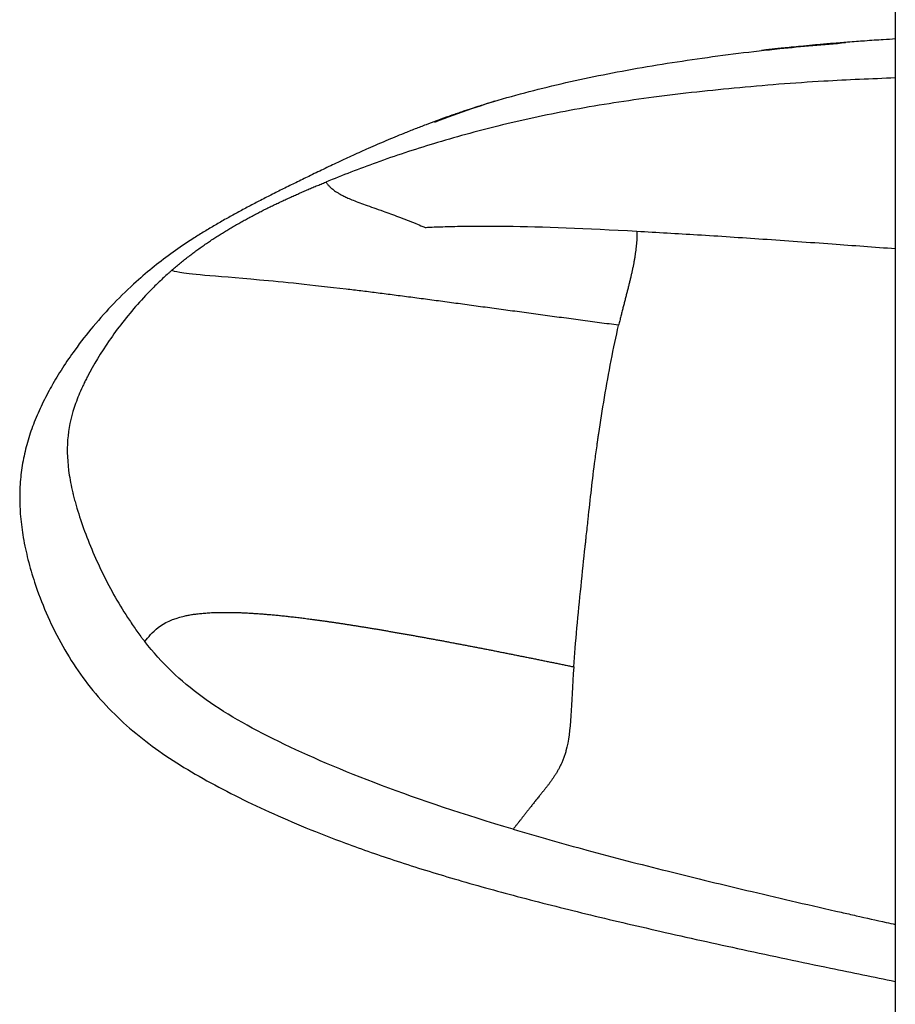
# Paper-space layout '_Right' of a CAD drawing. Header units: millimetres. Extents: x -152 to 619, y 0 to 682.
# Tile 2 of 10: x -152 to -34, y 263 to 395. Entities that reach past the tile are written whole.
import ezdxf

# ---------------------------------------------------------------- set-up
doc = ezdxf.new("R2010")
doc.units = ezdxf.units.MM

psp = doc.layouts.new('_Right')

# ---------------------------------------------------------------- linework, layer by layer
at = {"color": 7, "linetype": 'Continuous', "lineweight": 25}
psp.add_line((-34, 421.21), (-34, 5), dxfattribs=at)
for points, knots in [([(-34, 392.76), (-34.53, 392.73), (-35.8, 392.65), (-37.89, 392.51), (-40.13, 392.34), (-42.01, 392.19), (-43.39, 392.08), (-44.3, 391.99), (-45.16, 391.92), (-46.28, 391.81), (-47.53, 391.69), (-48.68, 391.58), (-49.64, 391.48), (-50.43, 391.39), (-51, 391.33), (-51.41, 391.28), (-51.69, 391.25), (-51.88, 391.22), (-51.98, 391.21), (-51.98, 391.21), (-51.98, 391.21)], [0, 0, 0, 0, 0.043297, 0.103699, 0.151384, 0.186955, 0.201417, 0.214538, 0.227198, 0.240324, 0.270962, 0.311154, 0.363438, 0.429666, 0.511592, 0.589703, 0.680149, 0.784125, 0.902934, 1, 1, 1, 1]), ([(-95.8, 381.62), (-94.15, 382.24), (-89.41, 384.01), (-81.24, 386.28), (-71.14, 388.47), (-60.51, 390.18), (-50.27, 391.46), (-43.61, 392.02), (-40.67, 392.27)], [0, 0, 0, 0, 0.0934441, 0.2694067, 0.4509464, 0.6440583, 0.8424842, 1, 1, 1, 1]), ([(-34, 387.54), (-37.2, 387.4), (-44.42, 387.11), (-55.46, 386.23), (-66.85, 384.98), (-77.43, 383.31), (-87.06, 381.23), (-95.71, 378.85), (-103.42, 376.33), (-108.19, 374.45), (-110.44, 373.56)], [0, 0, 0, 0, 0.122891, 0.277557, 0.425233, 0.5628, 0.688687, 0.80328, 0.906968, 1, 1, 1, 1]), ([(-87.71, 384.41), (-87.72, 384.41), (-87.72, 384.41), (-87.82, 384.38), (-87.99, 384.33), (-88.23, 384.26), (-88.55, 384.16), (-88.95, 384.03), (-89.39, 383.89), (-89.87, 383.74), (-90.34, 383.59), (-90.79, 383.44), (-91.19, 383.31), (-91.49, 383.21), (-91.81, 383.11), (-92.14, 383), (-92.48, 382.88), (-92.97, 382.71), (-93.61, 382.49), (-94.59, 382.14), (-95.76, 381.71), (-97.1, 381.21), (-98.53, 380.66), (-100.31, 379.95), (-102.31, 379.12), (-104.56, 378.15), (-106.69, 377.19), (-108.7, 376.26), (-110.66, 375.33), (-112.53, 374.42), (-114.32, 373.55), (-116, 372.72), (-117.65, 371.9), (-119.27, 371.07), (-120.89, 370.22), (-122.5, 369.36), (-124.05, 368.5), (-125.52, 367.65), (-126.94, 366.8), (-128.84, 365.61), (-131.04, 364.1), (-133.49, 362.25), (-136.08, 360.05), (-138.8, 357.42), (-141.56, 354.36), (-143.86, 351.43), (-145.73, 348.71), (-147.2, 346.29), (-148.48, 343.87), (-149.56, 341.44), (-150.42, 338.95), (-151.05, 336.41), (-151.43, 333.82), (-151.55, 331.2), (-151.42, 328.52), (-151.04, 325.71), (-150.4, 322.78), (-149.41, 319.4), (-147.99, 315.69), (-146.07, 311.77), (-143.8, 308.04), (-141.15, 304.58), (-138.13, 301.45), (-134.77, 298.6), (-131.07, 295.99), (-127.04, 293.56), (-122.69, 291.26), (-118.05, 289.04), (-113.07, 286.89), (-107.32, 284.65), (-100.65, 282.33), (-92.94, 279.96), (-84.48, 277.62), (-75.27, 275.3), (-65.18, 272.94), (-54.24, 270.52), (-43.71, 268.29), (-36.9, 266.91), (-34, 266.32)], [0, 0, 0, 0, 0.020425, 0.039299, 0.055441, 0.069106, 0.080512, 0.089852, 0.097291, 0.101715, 0.105227, 0.107924, 0.109025, 0.110006, 0.110923, 0.111843, 0.112835, 0.113957, 0.116751, 0.120465, 0.128488, 0.139402, 0.152789, 0.167992, 0.193455, 0.21789, 0.238002, 0.256243, 0.272425, 0.286458, 0.297361, 0.306577, 0.314257, 0.320636, 0.326042, 0.330894, 0.335627, 0.340588, 0.345971, 0.351838, 0.364889, 0.379121, 0.393662, 0.412199, 0.429283, 0.444716, 0.455132, 0.464528, 0.472923, 0.480468, 0.487492, 0.494497, 0.502107, 0.510961, 0.52153, 0.533901, 0.547938, 0.56336, 0.585468, 0.608447, 0.631176, 0.652543, 0.672242, 0.69044, 0.707374, 0.723335, 0.738654, 0.753679, 0.768833, 0.784562, 0.804746, 0.826887, 0.851359, 0.878174, 0.907213, 0.939775, 0.974354, 1, 1, 1, 1]), ([(-131.12, 361.7), (-130.95, 361.85), (-130.59, 362.16), (-130.06, 362.61), (-129.52, 363.05), (-128.97, 363.48), (-128.42, 363.9), (-127.87, 364.32), (-127.31, 364.72), (-126.74, 365.12), (-126.18, 365.5), (-125.61, 365.89), (-125.03, 366.26), (-124.46, 366.62), (-123.88, 366.98), (-123.29, 367.33), (-122.7, 367.68), (-122.11, 368.02), (-121.52, 368.35), (-120.92, 368.68), (-120.32, 369), (-119.72, 369.32), (-119.12, 369.63), (-118.51, 369.94), (-117.9, 370.24), (-117.29, 370.53), (-116.67, 370.83), (-116.06, 371.12), (-115.44, 371.4), (-114.82, 371.68), (-114.2, 371.96), (-113.58, 372.24), (-112.95, 372.51), (-112.33, 372.77), (-111.7, 373.04), (-111.07, 373.3), (-110.65, 373.47), (-110.44, 373.56)], [0, 0, 0, 0, 0.029367, 0.058616, 0.087754, 0.116787, 0.145726, 0.174578, 0.203354, 0.232063, 0.260715, 0.28932, 0.317883, 0.346411, 0.374908, 0.40338, 0.43183, 0.46026, 0.488675, 0.517077, 0.545472, 0.573863, 0.602251, 0.63064, 0.659031, 0.687426, 0.715823, 0.744226, 0.772632, 0.801042, 0.829457, 0.857874, 0.886295, 0.914718, 0.943143, 0.971571, 1, 1, 1, 1]), ([(-110.44, 373.56), (-110.41, 373.52), (-110.35, 373.45), (-110.25, 373.34), (-110.14, 373.21), (-110.02, 373.07), (-109.88, 372.92), (-109.71, 372.77), (-109.51, 372.59), (-109.26, 372.41), (-108.97, 372.21), (-108.6, 371.99), (-108.17, 371.75), (-107.63, 371.49), (-106.97, 371.2), (-106.14, 370.88), (-105.16, 370.52), (-104.02, 370.12), (-102.87, 369.71), (-101.74, 369.3), (-100.67, 368.91), (-99.54, 368.48), (-98.45, 368.04), (-97.63, 367.7), (-97.21, 367.52), (-97.1, 367.48)], [0, 0, 0, 0, 0.049832, 0.09957, 0.149199, 0.198718, 0.248124, 0.297407, 0.346529, 0.395404, 0.443978, 0.492253, 0.540248, 0.587953, 0.635319, 0.683606, 0.731518, 0.779123, 0.826495, 0.860852, 0.895155, 0.930028, 0.964907, 0.991225, 1, 1, 1, 1]), ([(-97.1, 367.48), (-96.93, 367.49), (-96.68, 367.5), (-96.07, 367.53), (-95.72, 367.54), (-94.57, 367.58), (-93.7, 367.61), (-90.85, 367.66), (-88.64, 367.67), (-81.32, 367.58), (-75.51, 367.35), (-68.67, 366.98)], [0, 0, 0, 0, 0.0625, 0.0625, 0.125, 0.125, 0.25, 0.25, 0.5, 0.5, 1, 1, 1, 1]), ([(-68.67, 366.98), (-68.67, 366.84), (-68.67, 366.56), (-68.68, 366.14), (-68.71, 365.71), (-68.74, 365.29), (-68.78, 364.86), (-68.83, 364.42), (-68.89, 363.99), (-68.96, 363.55), (-69.03, 363.1), (-69.11, 362.65), (-69.2, 362.2), (-69.3, 361.74), (-69.4, 361.27), (-69.51, 360.8), (-69.62, 360.31), (-69.74, 359.83), (-69.87, 359.33), (-70, 358.82), (-70.13, 358.31), (-70.27, 357.78), (-70.41, 357.24), (-70.55, 356.69), (-70.69, 356.13), (-70.84, 355.55), (-70.98, 354.96), (-71.08, 354.56), (-71.13, 354.35)], [0, 0, 0, 0, 0.038479, 0.076957, 0.115425, 0.153874, 0.192299, 0.230699, 0.269072, 0.30742, 0.345745, 0.384052, 0.422345, 0.460629, 0.49891, 0.537191, 0.575478, 0.613776, 0.65209, 0.690426, 0.728795, 0.767209, 0.805691, 0.844261, 0.882944, 0.921771, 0.960776, 1, 1, 1, 1]), ([(-68.67, 366.98), (-65.97, 366.82), (-60.34, 366.5), (-51.61, 365.92), (-42.75, 365.29), (-36.83, 364.85), (-34, 364.64)], [0, 0, 0, 0, 0.234091, 0.487717, 0.755647, 1, 1, 1, 1]), ([(-131.12, 361.7), (-131.18, 361.65), (-131.23, 361.61), (-131.33, 361.52), (-131.48, 361.38), (-131.83, 361.07), (-132.53, 360.42), (-133.12, 359.86), (-134.26, 358.72), (-134.99, 357.94), (-137.1, 355.56), (-138.38, 353.92), (-140.63, 350.66), (-141.61, 349.03), (-142.51, 347.28), (-142.66, 346.99), (-142.81, 346.69), (-142.86, 346.58), (-142.87, 346.56), (-142.88, 346.55), (-142.88, 346.53), (-142.91, 346.47), (-142.98, 346.33), (-143.05, 346.19), (-143.44, 345.33), (-143.74, 344.6), (-144.52, 342.41), (-144.86, 341), (-145.18, 338.06), (-145.16, 336.54), (-144.83, 334.03), (-144.67, 333.15), (-144.44, 332.12), (-144.4, 331.94), (-144.36, 331.77), (-144.34, 331.7), (-144.33, 331.68), (-144.33, 331.66), (-144.33, 331.64), (-144.29, 331.5), (-144.2, 331.13), (-144.1, 330.77), (-143.49, 328.58), (-142.75, 326.46), (-140.94, 322.15), (-139.87, 319.96), (-138.08, 316.8), (-137.44, 315.77), (-136.45, 314.28), (-136.12, 313.79), (-135.6, 313.07), (-135.35, 312.72), (-135.04, 312.31), (-134.91, 312.14), (-134.82, 312.03), (-134.78, 311.97), (-134.73, 311.92)], [0, 0, 0, 0, 0.003906, 0.003906, 0.007812, 0.015625, 0.03125, 0.0625, 0.0625, 0.125, 0.125, 0.25, 0.25, 0.375, 0.375, 0.390625, 0.398437, 0.399414, 0.399902, 0.399902, 0.400391, 0.400391, 0.402344, 0.40625, 0.40625, 0.4375, 0.4375, 0.5, 0.5, 0.5625, 0.5625, 0.59375, 0.59375, 0.597656, 0.599609, 0.599609, 0.600098, 0.600098, 0.600586, 0.601562, 0.609375, 0.625, 0.625, 0.75, 0.75, 0.875, 0.875, 0.9375, 0.9375, 0.96875, 0.96875, 0.984375, 0.992187, 0.996094, 0.996094, 1, 1, 1, 1]), ([(-107.69, 359.19), (-112.3, 359.74), (-116.18, 360.13), (-122.49, 360.71), (-124.93, 360.89), (-128.38, 361.2), (-129.39, 361.32), (-130.65, 361.53), (-130.9, 361.62), (-131.12, 361.7)], [0, 0, 0, 0, 0.25, 0.25, 0.5, 0.5, 0.75, 0.75, 1, 1, 1, 1]), ([(-71.13, 354.35), (-71.56, 354.41), (-72.41, 354.52), (-73.69, 354.69), (-74.96, 354.86), (-76.24, 355.03), (-77.51, 355.2), (-78.78, 355.37), (-80.04, 355.54), (-81.3, 355.71), (-82.56, 355.88), (-83.8, 356.05), (-85.05, 356.22), (-86.29, 356.39), (-87.52, 356.55), (-88.74, 356.72), (-89.96, 356.88), (-91.17, 357.05), (-92.36, 357.21), (-93.55, 357.37), (-94.73, 357.53), (-95.9, 357.69), (-97.05, 357.84), (-98.19, 357.99), (-99.32, 358.14), (-100.43, 358.28), (-101.52, 358.43), (-102.6, 358.56), (-103.66, 358.7), (-104.7, 358.83), (-105.71, 358.96), (-106.71, 359.08), (-107.36, 359.15), (-107.69, 359.19)], [0, 0, 0, 0, 0.033519, 0.067002, 0.100444, 0.133843, 0.167194, 0.200491, 0.23373, 0.266903, 0.300003, 0.333023, 0.365957, 0.398798, 0.431541, 0.464181, 0.496711, 0.529127, 0.561423, 0.593598, 0.625649, 0.657572, 0.689364, 0.721023, 0.752546, 0.783933, 0.815181, 0.846293, 0.877272, 0.908123, 0.938853, 0.969475, 1, 1, 1, 1]), ([(-77.15, 308.53), (-76.93, 311.74), (-76.56, 315.61), (-75.99, 321.17), (-75.8, 322.99), (-75.6, 324.85), (-75.56, 325.16), (-75.53, 325.47), (-75.52, 325.59), (-75.52, 325.61), (-75.52, 325.61), (-75.52, 325.62), (-75.52, 325.62), (-75.51, 325.63), (-75.51, 325.68), (-75.49, 325.84), (-75.48, 325.98), (-75.38, 326.86), (-75.3, 327.59), (-75.07, 329.72), (-74.93, 331.03), (-74.63, 333.64), (-74.47, 334.94), (-74.2, 337.02), (-74.1, 337.73), (-73.98, 338.56), (-73.96, 338.7), (-73.94, 338.85), (-73.93, 338.91), (-73.93, 338.94), (-73.93, 338.94), (-73.92, 338.96), (-73.91, 339.06), (-73.87, 339.36), (-73.82, 339.65), (-73.57, 341.38), (-73.31, 343.01), (-72.48, 347.96), (-71.84, 351.35), (-71.13, 354.34)], [0, 0, 0, 0, 0.25, 0.25, 0.375, 0.375, 0.390625, 0.398437, 0.399414, 0.399902, 0.400024, 0.400024, 0.400146, 0.400146, 0.400391, 0.402344, 0.40625, 0.40625, 0.4375, 0.4375, 0.5, 0.5, 0.5625, 0.5625, 0.59375, 0.59375, 0.597656, 0.599609, 0.600098, 0.600098, 0.600586, 0.600586, 0.601562, 0.609375, 0.625, 0.625, 0.75, 0.75, 1, 1, 1, 1]), ([(-129.42, 315.34), (-129.34, 315.36), (-129.17, 315.39), (-128.9, 315.45), (-128.62, 315.5), (-128.33, 315.55), (-128.03, 315.59), (-127.72, 315.63), (-127.4, 315.67), (-127.06, 315.7), (-126.72, 315.73), (-126.36, 315.76), (-125.98, 315.78), (-125.6, 315.8), (-125.2, 315.81), (-124.78, 315.83), (-124.35, 315.83), (-123.91, 315.83), (-123.45, 315.83), (-122.97, 315.82), (-122.48, 315.81), (-121.98, 315.8), (-121.46, 315.78), (-120.92, 315.75), (-120.36, 315.72), (-119.79, 315.68), (-119.2, 315.64), (-118.59, 315.59), (-117.97, 315.54), (-117.32, 315.48), (-116.66, 315.42), (-115.98, 315.35), (-115.29, 315.27), (-114.57, 315.19), (-113.84, 315.1), (-113.1, 315.01), (-112.58, 314.94), (-112.33, 314.91)], [0, 0, 0, 0, 0.02904, 0.058055, 0.087047, 0.116016, 0.144963, 0.173887, 0.202788, 0.231663, 0.260512, 0.289333, 0.318123, 0.346881, 0.375604, 0.404292, 0.432942, 0.461554, 0.490126, 0.518658, 0.54715, 0.575605, 0.604023, 0.632407, 0.660761, 0.689088, 0.717394, 0.745681, 0.773952, 0.80221, 0.830458, 0.8587, 0.886941, 0.915186, 0.94344, 0.971709, 1, 1, 1, 1]), ([(-134.73, 311.92), (-134.24, 312.51), (-133.72, 313.18), (-132.11, 314.41), (-131.02, 314.97), (-129.42, 315.34)], [0, 0, 0, 0, 0.5, 0.5, 1, 1, 1, 1]), ([(-112.33, 314.91), (-112.18, 314.89), (-111.89, 314.85), (-111.44, 314.79), (-110.99, 314.73), (-110.53, 314.66), (-110.07, 314.6), (-109.61, 314.53), (-109.14, 314.46), (-108.66, 314.39), (-108.18, 314.32), (-107.7, 314.24), (-107.21, 314.17), (-106.72, 314.09), (-106.23, 314.01), (-105.73, 313.93), (-105.23, 313.85), (-104.72, 313.77), (-104.21, 313.68), (-103.7, 313.6), (-103.19, 313.51), (-102.67, 313.42), (-102.15, 313.33), (-101.63, 313.24), (-101.1, 313.15), (-100.57, 313.06), (-100.04, 312.97), (-99.51, 312.87), (-98.98, 312.78), (-98.44, 312.68), (-97.9, 312.59), (-97.36, 312.49), (-96.82, 312.39), (-96.28, 312.29), (-95.73, 312.19), (-95.19, 312.09), (-94.64, 311.99), (-94.09, 311.88), (-93.54, 311.78), (-92.98, 311.67), (-92.43, 311.57), (-91.88, 311.46), (-91.32, 311.36), (-90.76, 311.25), (-90.2, 311.14), (-89.64, 311.03), (-89.08, 310.93), (-88.52, 310.82), (-87.96, 310.71), (-87.4, 310.6), (-86.83, 310.48), (-86.27, 310.37), (-85.7, 310.26), (-85.14, 310.15), (-84.57, 310.03), (-84, 309.92), (-83.43, 309.81), (-82.86, 309.69), (-82.3, 309.58), (-81.73, 309.46), (-81.16, 309.35), (-80.58, 309.23), (-80.01, 309.11), (-79.44, 309), (-78.87, 308.88), (-78.3, 308.76), (-77.72, 308.64), (-77.34, 308.57), (-77.15, 308.53)], [0, 0, 0, 0, 0.0147056, 0.029422, 0.0441504, 0.0588919, 0.0736475, 0.088418, 0.1032041, 0.1180062, 0.1328249, 0.1476604, 0.1625127, 0.177382, 0.1922683, 0.2071714, 0.222091, 0.2370271, 0.2519792, 0.266947, 0.2819302, 0.2969285, 0.3119414, 0.3269686, 0.3420096, 0.3570636, 0.3721304, 0.38721, 0.4023025, 0.4174079, 0.4325264, 0.4476583, 0.4628037, 0.4779631, 0.4931364, 0.5083235, 0.5235242, 0.5387385, 0.5539659, 0.5692064, 0.5844595, 0.599725, 0.6150026, 0.630292, 0.6455928, 0.6609047, 0.6762274, 0.6915605, 0.7069038, 0.722257, 0.7376197, 0.7529916, 0.7683725, 0.7837621, 0.7991602, 0.8145664, 0.8299806, 0.8454025, 0.8608318, 0.8762685, 0.8917121, 0.9071627, 0.9226199, 0.9380836, 0.9535536, 0.9690298, 0.9845119, 1, 1, 1, 1]), ([(-85.3, 286.73), (-98.44, 290.63), (-108.78, 294.6), (-120.72, 300.43), (-124.09, 302.35), (-129.96, 306.64), (-132.46, 309.02), (-134.73, 311.92)], [0, 0, 0, 0, 0.5, 0.5, 0.75, 0.75, 1, 1, 1, 1]), ([(-77.15, 308.53), (-77.33, 305.95), (-77.41, 303.79), (-77.66, 300.1), (-77.84, 298.56), (-78.2, 297.25)], [0, 0, 0, 0, 0.5, 0.5, 1, 1, 1, 1]), ([(-78.2, 297.25), (-78.22, 297.17), (-78.27, 296.99), (-78.35, 296.73), (-78.44, 296.48), (-78.53, 296.24), (-78.62, 296), (-78.71, 295.77), (-78.81, 295.55), (-78.91, 295.34), (-79.01, 295.13), (-79.12, 294.93), (-79.22, 294.73), (-79.33, 294.55), (-79.44, 294.36), (-79.54, 294.18), (-79.65, 294.01), (-79.76, 293.84), (-79.87, 293.68), (-79.98, 293.52), (-80.09, 293.36), (-80.19, 293.21), (-80.3, 293.06), (-80.41, 292.92), (-80.51, 292.77), (-80.62, 292.64), (-80.72, 292.5), (-80.83, 292.37), (-80.93, 292.24), (-81.03, 292.11), (-81.13, 291.98), (-81.23, 291.86), (-81.33, 291.74), (-81.42, 291.62), (-81.52, 291.5), (-81.61, 291.39), (-81.67, 291.31), (-81.7, 291.28)], [0, 0, 0, 0, 0.0281723, 0.0563587, 0.0845598, 0.1127762, 0.1410087, 0.1692581, 0.1975256, 0.2258122, 0.2541192, 0.2824482, 0.3108007, 0.3391784, 0.3675835, 0.3960194, 0.4244888, 0.4529919, 0.4815294, 0.5101015, 0.5387079, 0.5673479, 0.5960203, 0.6247237, 0.6534567, 0.6822175, 0.7110042, 0.7398151, 0.7686486, 0.797503, 0.826377, 0.8552695, 0.8841798, 0.9131076, 0.942053, 0.9710167, 1, 1, 1, 1]), ([(-81.7, 291.28), (-81.76, 291.2), (-81.89, 291.05), (-82.06, 290.83), (-82.24, 290.61), (-82.4, 290.4), (-82.56, 290.2), (-82.72, 290), (-82.88, 289.8), (-83.03, 289.61), (-83.17, 289.42), (-83.32, 289.24), (-83.46, 289.06), (-83.59, 288.89), (-83.73, 288.71), (-83.86, 288.54), (-83.99, 288.38), (-84.12, 288.21), (-84.25, 288.05), (-84.37, 287.89), (-84.5, 287.74), (-84.62, 287.58), (-84.74, 287.43), (-84.85, 287.29), (-84.97, 287.14), (-85.08, 287), (-85.19, 286.86), (-85.27, 286.77), (-85.3, 286.73)], [0, 0, 0, 0, 0.038172, 0.076356, 0.114521, 0.15265, 0.190737, 0.228785, 0.266808, 0.304824, 0.342854, 0.380926, 0.419062, 0.457285, 0.49561, 0.534048, 0.5726, 0.611257, 0.649997, 0.688785, 0.727599, 0.766439, 0.805304, 0.844194, 0.883109, 0.922049, 0.961013, 1, 1, 1, 1]), ([(-85.3, 286.73), (-82, 285.78), (-75.14, 283.8), (-64.42, 281.06), (-53.04, 278.3), (-44.57, 276.34), (-38.57, 274.98), (-36.16, 274.44), (-34.41, 274.05), (-34, 273.96)], [0, 0, 0, 0, 0.195067, 0.4051, 0.627448, 0.859427, 0.898268, 0.976373, 1, 1, 1, 1])]:
    psp.add_open_spline(points, degree=3, knots=knots, dxfattribs=at)

doc.saveas('drawing.dxf')
